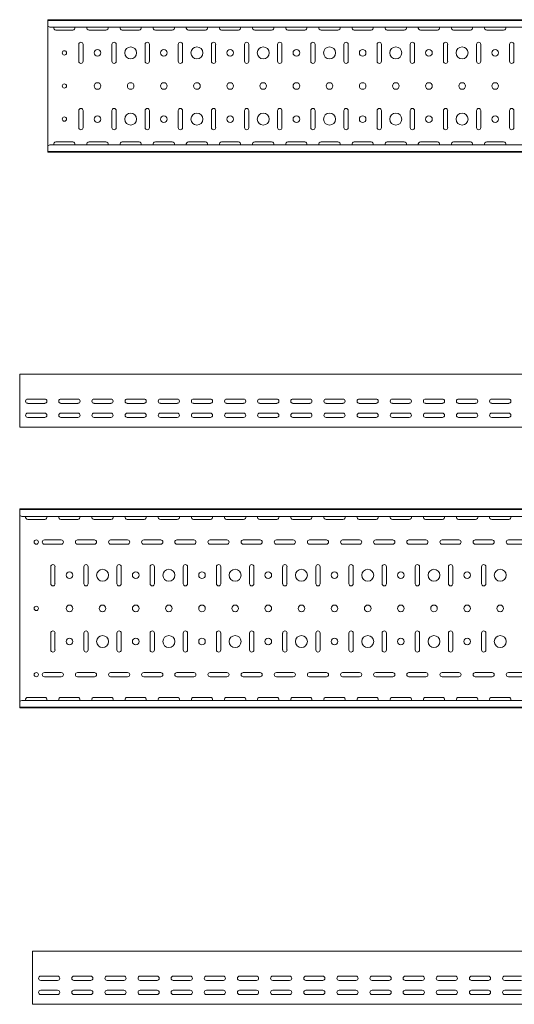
# Model space of a CAD drawing. Header units: millimetres. Extents: x -792 to 3872, y -6969 to -437.
# Tile 14 of 21: x 825 to 1572, y -3363 to -1877. Entities that reach past the tile are written whole.
import ezdxf

# ---------------------------------------------------------------- set-up
doc = ezdxf.new("R2010")
doc.units = ezdxf.units.MM

msp = doc.modelspace()

# ---------------------------------------------------------------- linework, layer by layer
at = {"color": 7, "linetype": 'Continuous', "lineweight": 15}
for p, q in [((3867.9, -1877.5), (867.9, -1877.5)), ((867.9, -1878.5), (867.9, -1877.5)), ((3867.9, -1878.5), (867.9, -1878.5)), ((867.9, -1886.9), (867.9, -1878.5)), ((867.9, -1887.3), (867.9, -1886.9)), ((867.9, -1887.3), (870.9, -1888.7)), ((867.9, -1887.3), (867.9, -2067.7)), ((3864.9, -1888.7), (870.9, -1888.7)), ((880.1, -1893.2), (905.6, -1893.2)), ((930.1, -1893.2), (955.6, -1893.2)), ((980.1, -1893.2), (1005.6, -1893.2)), ((1030.1, -1893.2), (1055.6, -1893.2)), ((1080.1, -1893.2), (1105.6, -1893.2)), ((1130.1, -1893.2), (1155.6, -1893.2)), ((1180.1, -1893.2), (1205.6, -1893.2)), ((1230.1, -1893.2), (1255.6, -1893.2)), ((1280.1, -1893.2), (1305.6, -1893.2)), ((1330.1, -1893.2), (1355.6, -1893.2)), ((1380.1, -1893.2), (1405.6, -1893.2)), ((1430.1, -1893.2), (1455.6, -1893.2)), ((1480.1, -1893.2), (1505.6, -1893.2)), ((1530.1, -1893.2), (1555.6, -1893.2)), ((914.6, -1914.7), (914.6, -1940.2)), ((921.1, -1940.2), (921.1, -1914.7)), ((964.6, -1914.7), (964.6, -1940.2)), ((971.1, -1940.2), (971.1, -1914.7)), ((1014.6, -1914.7), (1014.6, -1940.2)), ((1021.1, -1940.2), (1021.1, -1914.7)), ((1064.6, -1914.7), (1064.6, -1940.2)), ((1071.1, -1940.2), (1071.1, -1914.7)), ((1114.6, -1914.7), (1114.6, -1940.2)), ((1121.1, -1940.2), (1121.1, -1914.7)), ((1164.6, -1914.7), (1164.6, -1940.2)), ((1171.1, -1940.2), (1171.1, -1914.7)), ((1214.6, -1914.7), (1214.6, -1940.2)), ((1221.1, -1940.2), (1221.1, -1914.7)), ((1264.6, -1914.7), (1264.6, -1940.2)), ((1271.1, -1940.2), (1271.1, -1914.7)), ((1314.6, -1914.7), (1314.6, -1940.2)), ((1321.1, -1940.2), (1321.1, -1914.7)), ((1364.6, -1914.7), (1364.6, -1940.2)), ((1371.1, -1940.2), (1371.1, -1914.7)), ((1414.6, -1914.7), (1414.6, -1940.2)), ((1421.1, -1940.2), (1421.1, -1914.7)), ((1464.6, -1914.7), (1464.6, -1940.2)), ((1471.1, -1940.2), (1471.1, -1914.7)), ((1514.6, -1914.7), (1514.6, -1940.2)), ((1521.1, -1940.2), (1521.1, -1914.7)), ((1564.6, -1914.7), (1564.6, -1940.2)), ((1571.1, -1940.2), (1571.1, -1914.7)), ((914.6, -2014.7), (914.6, -2040.2)), ((921.1, -2040.2), (921.1, -2014.7)), ((964.6, -2014.7), (964.6, -2040.2)), ((971.1, -2040.2), (971.1, -2014.7)), ((1014.6, -2014.7), (1014.6, -2040.2)), ((1021.1, -2040.2), (1021.1, -2014.7)), ((1064.6, -2014.7), (1064.6, -2040.2)), ((1071.1, -2040.2), (1071.1, -2014.7)), ((1114.6, -2014.7), (1114.6, -2040.2)), ((1121.1, -2040.2), (1121.1, -2014.7)), ((1164.6, -2014.7), (1164.6, -2040.2)), ((1171.1, -2040.2), (1171.1, -2014.7)), ((1214.6, -2014.7), (1214.6, -2040.2)), ((1221.1, -2040.2), (1221.1, -2014.7)), ((1264.6, -2014.7), (1264.6, -2040.2)), ((1271.1, -2040.2), (1271.1, -2014.7)), ((1314.6, -2014.7), (1314.6, -2040.2)), ((1321.1, -2040.2), (1321.1, -2014.7)), ((1364.6, -2014.7), (1364.6, -2040.2)), ((1371.1, -2040.2), (1371.1, -2014.7)), ((1414.6, -2014.7), (1414.6, -2040.2)), ((1421.1, -2040.2), (1421.1, -2014.7)), ((1464.6, -2014.7), (1464.6, -2040.2)), ((1471.1, -2040.2), (1471.1, -2014.7)), ((1514.6, -2014.7), (1514.6, -2040.2)), ((1521.1, -2040.2), (1521.1, -2014.7)), ((1564.6, -2014.7), (1564.6, -2040.2)), ((1571.1, -2040.2), (1571.1, -2014.7)), ((905.6, -2061.7), (880.1, -2061.7)), ((955.6, -2061.7), (930.1, -2061.7)), ((1005.6, -2061.7), (980.1, -2061.7)), ((1055.6, -2061.7), (1030.1, -2061.7)), ((1105.6, -2061.7), (1080.1, -2061.7)), ((1155.6, -2061.7), (1130.1, -2061.7)), ((1205.6, -2061.7), (1180.1, -2061.7)), ((1255.6, -2061.7), (1230.1, -2061.7)), ((1305.6, -2061.7), (1280.1, -2061.7)), ((1355.6, -2061.7), (1330.1, -2061.7)), ((1405.6, -2061.7), (1380.1, -2061.7)), ((1455.6, -2061.7), (1430.1, -2061.7)), ((1505.6, -2061.7), (1480.1, -2061.7)), ((1555.6, -2061.7), (1530.1, -2061.7)), ((870.9, -2066.3), (867.9, -2067.7)), ((867.9, -2068), (867.9, -2067.7)), ((867.9, -2076.5), (867.9, -2068)), ((867.9, -2076.5), (3867.9, -2076.5)), ((867.9, -2077.5), (867.9, -2076.5)), ((3867.9, -2077.5), (867.9, -2077.5)), ((3864.9, -2066.3), (870.9, -2066.3)), ((3825.5, -2412.3), (825.5, -2412.3)), ((825.5, -2418.9), (825.5, -2412.3)), ((825.5, -2421.3), (825.5, -2418.9)), ((825.5, -2424.8), (825.5, -2421.3)), ((825.5, -2426.6), (825.5, -2424.8)), ((825.5, -2489.3), (825.5, -2426.6)), ((837.7, -2449.8), (863.2, -2449.8)), ((887.7, -2449.8), (913.2, -2449.8)), ((937.7, -2449.8), (963.2, -2449.8)), ((987.7, -2449.8), (1013.2, -2449.8)), ((1037.7, -2449.8), (1063.2, -2449.8)), ((1087.7, -2449.8), (1113.2, -2449.8)), ((1137.7, -2449.8), (1163.2, -2449.8)), ((1187.7, -2449.8), (1213.2, -2449.8)), ((1237.7, -2449.8), (1263.2, -2449.8)), ((1287.7, -2449.8), (1313.2, -2449.8)), ((1337.7, -2449.8), (1363.2, -2449.8)), ((1387.7, -2449.8), (1413.2, -2449.8)), ((1437.7, -2449.8), (1463.2, -2449.8)), ((1487.7, -2449.8), (1513.2, -2449.8)), ((1537.7, -2449.8), (1563.2, -2449.8)), ((863.2, -2456.3), (837.7, -2456.3)), ((913.2, -2456.3), (887.7, -2456.3)), ((963.2, -2456.3), (937.7, -2456.3)), ((1013.2, -2456.3), (987.7, -2456.3)), ((1063.2, -2456.3), (1037.7, -2456.3)), ((1113.2, -2456.3), (1087.7, -2456.3)), ((1163.2, -2456.3), (1137.7, -2456.3)), ((1213.2, -2456.3), (1187.7, -2456.3)), ((1263.2, -2456.3), (1237.7, -2456.3)), ((1313.2, -2456.3), (1287.7, -2456.3)), ((1363.2, -2456.3), (1337.7, -2456.3)), ((1413.2, -2456.3), (1387.7, -2456.3)), ((1463.2, -2456.3), (1437.7, -2456.3)), ((1513.2, -2456.3), (1487.7, -2456.3)), ((1563.2, -2456.3), (1537.7, -2456.3)), ((837.7, -2471), (863.2, -2471)), ((863.2, -2477.5), (837.7, -2477.5)), ((887.7, -2471), (913.2, -2471)), ((913.2, -2477.5), (887.7, -2477.5)), ((937.7, -2471), (963.2, -2471)), ((963.2, -2477.5), (937.7, -2477.5)), ((987.7, -2471), (1013.2, -2471)), ((1013.2, -2477.5), (987.7, -2477.5)), ((1037.7, -2471), (1063.2, -2471)), ((1063.2, -2477.5), (1037.7, -2477.5)), ((1087.7, -2471), (1113.2, -2471)), ((1113.2, -2477.5), (1087.7, -2477.5)), ((1137.7, -2471), (1163.2, -2471)), ((1163.2, -2477.5), (1137.7, -2477.5)), ((1187.7, -2471), (1213.2, -2471)), ((1213.2, -2477.5), (1187.7, -2477.5)), ((1237.7, -2471), (1263.2, -2471)), ((1263.2, -2477.5), (1237.7, -2477.5)), ((1287.7, -2471), (1313.2, -2471)), ((1313.2, -2477.5), (1287.7, -2477.5)), ((1337.7, -2471), (1363.2, -2471)), ((1363.2, -2477.5), (1337.7, -2477.5)), ((1387.7, -2471), (1413.2, -2471)), ((1413.2, -2477.5), (1387.7, -2477.5)), ((1437.7, -2471), (1463.2, -2471)), ((1463.2, -2477.5), (1437.7, -2477.5)), ((1487.7, -2471), (1513.2, -2471)), ((1513.2, -2477.5), (1487.7, -2477.5)), ((1537.7, -2471), (1563.2, -2471)), ((1563.2, -2477.5), (1537.7, -2477.5)), ((825.5, -2492.3), (825.5, -2489.3)), ((3825.5, -2492.3), (825.5, -2492.3)), ((3825.5, -2615.6), (825.5, -2615.6)), ((825.5, -2616.6), (825.5, -2615.6)), ((3825.5, -2616.6), (825.5, -2616.6)), ((825.5, -2625.1), (825.5, -2616.6)), ((825.5, -2625.4), (825.5, -2625.1)), ((825.5, -2625.4), (828.5, -2626.8)), ((825.5, -2625.4), (825.5, -2905.8)), ((3822.5, -2626.8), (828.5, -2626.8)), ((837.7, -2631.4), (863.2, -2631.4)), ((887.7, -2631.4), (913.2, -2631.4)), ((937.7, -2631.4), (963.2, -2631.4)), ((987.7, -2631.4), (1013.2, -2631.4)), ((1037.7, -2631.4), (1063.2, -2631.4)), ((1087.7, -2631.4), (1113.2, -2631.4)), ((1137.7, -2631.4), (1163.2, -2631.4)), ((1187.7, -2631.4), (1213.2, -2631.4)), ((1237.7, -2631.4), (1263.2, -2631.4)), ((1287.7, -2631.4), (1313.2, -2631.4)), ((1337.7, -2631.4), (1363.2, -2631.4)), ((1387.7, -2631.4), (1413.2, -2631.4)), ((1437.7, -2631.4), (1463.2, -2631.4)), ((1487.7, -2631.4), (1513.2, -2631.4)), ((1537.7, -2631.4), (1563.2, -2631.4)), ((888.2, -2662.4), (862.7, -2662.4)), ((862.7, -2668.9), (888.2, -2668.9)), ((938.2, -2662.4), (912.7, -2662.4)), ((912.7, -2668.9), (938.2, -2668.9)), ((988.2, -2662.4), (962.7, -2662.4)), ((962.7, -2668.9), (988.2, -2668.9)), ((1038.2, -2662.4), (1012.7, -2662.4)), ((1012.7, -2668.9), (1038.2, -2668.9)), ((1088.2, -2662.4), (1062.7, -2662.4)), ((1062.7, -2668.9), (1088.2, -2668.9)), ((1138.2, -2662.4), (1112.7, -2662.4)), ((1112.7, -2668.9), (1138.2, -2668.9)), ((1188.2, -2662.4), (1162.7, -2662.4)), ((1162.7, -2668.9), (1188.2, -2668.9)), ((1238.2, -2662.4), (1212.7, -2662.4)), ((1212.7, -2668.9), (1238.2, -2668.9)), ((1288.2, -2662.4), (1262.7, -2662.4)), ((1262.7, -2668.9), (1288.2, -2668.9)), ((1338.2, -2662.4), (1312.7, -2662.4)), ((1312.7, -2668.9), (1338.2, -2668.9)), ((1388.2, -2662.4), (1362.7, -2662.4)), ((1362.7, -2668.9), (1388.2, -2668.9)), ((1438.2, -2662.4), (1412.7, -2662.4)), ((1412.7, -2668.9), (1438.2, -2668.9)), ((1488.2, -2662.4), (1462.7, -2662.4)), ((1462.7, -2668.9), (1488.2, -2668.9)), ((1538.2, -2662.4), (1512.7, -2662.4)), ((1512.7, -2668.9), (1538.2, -2668.9)), ((1588.2, -2662.4), (1562.7, -2662.4)), ((1562.7, -2668.9), (1588.2, -2668.9)), ((872.2, -2702.9), (872.2, -2728.4)), ((878.7, -2728.4), (878.7, -2702.9)), ((922.2, -2702.9), (922.2, -2728.4)), ((928.7, -2728.4), (928.7, -2702.9)), ((972.2, -2702.9), (972.2, -2728.4)), ((978.7, -2728.4), (978.7, -2702.9)), ((1022.2, -2702.9), (1022.2, -2728.4)), ((1028.7, -2728.4), (1028.7, -2702.9)), ((1072.2, -2702.9), (1072.2, -2728.4)), ((1078.7, -2728.4), (1078.7, -2702.9)), ((1122.2, -2702.9), (1122.2, -2728.4)), ((1128.7, -2728.4), (1128.7, -2702.9)), ((1172.2, -2702.9), (1172.2, -2728.4)), ((1178.7, -2728.4), (1178.7, -2702.9)), ((1222.2, -2702.9), (1222.2, -2728.4)), ((1228.7, -2728.4), (1228.7, -2702.9)), ((1272.2, -2702.9), (1272.2, -2728.4)), ((1278.7, -2728.4), (1278.7, -2702.9)), ((1322.2, -2702.9), (1322.2, -2728.4)), ((1328.7, -2728.4), (1328.7, -2702.9)), ((1372.2, -2702.9), (1372.2, -2728.4)), ((1378.7, -2728.4), (1378.7, -2702.9)), ((1422.2, -2702.9), (1422.2, -2728.4)), ((1428.7, -2728.4), (1428.7, -2702.9)), ((1472.2, -2702.9), (1472.2, -2728.4)), ((1478.7, -2728.4), (1478.7, -2702.9)), ((1522.2, -2702.9), (1522.2, -2728.4)), ((1528.7, -2728.4), (1528.7, -2702.9)), ((872.2, -2802.9), (872.2, -2828.4)), ((878.7, -2828.4), (878.7, -2802.9)), ((922.2, -2802.9), (922.2, -2828.4)), ((928.7, -2828.4), (928.7, -2802.9)), ((972.2, -2802.9), (972.2, -2828.4)), ((978.7, -2828.4), (978.7, -2802.9)), ((1022.2, -2802.9), (1022.2, -2828.4)), ((1028.7, -2828.4), (1028.7, -2802.9)), ((1072.2, -2802.9), (1072.2, -2828.4)), ((1078.7, -2828.4), (1078.7, -2802.9)), ((1122.2, -2802.9), (1122.2, -2828.4)), ((1128.7, -2828.4), (1128.7, -2802.9)), ((1172.2, -2802.9), (1172.2, -2828.4)), ((1178.7, -2828.4), (1178.7, -2802.9)), ((1222.2, -2802.9), (1222.2, -2828.4)), ((1228.7, -2828.4), (1228.7, -2802.9)), ((1272.2, -2802.9), (1272.2, -2828.4)), ((1278.7, -2828.4), (1278.7, -2802.9)), ((1322.2, -2802.9), (1322.2, -2828.4)), ((1328.7, -2828.4), (1328.7, -2802.9)), ((1372.2, -2802.9), (1372.2, -2828.4)), ((1378.7, -2828.4), (1378.7, -2802.9)), ((1422.2, -2802.9), (1422.2, -2828.4)), ((1428.7, -2828.4), (1428.7, -2802.9)), ((1472.2, -2802.9), (1472.2, -2828.4)), ((1478.7, -2828.4), (1478.7, -2802.9)), ((1522.2, -2802.9), (1522.2, -2828.4)), ((1528.7, -2828.4), (1528.7, -2802.9)), ((888.2, -2862.4), (862.7, -2862.4)), ((938.2, -2862.4), (912.7, -2862.4)), ((988.2, -2862.4), (962.7, -2862.4)), ((1038.2, -2862.4), (1012.7, -2862.4)), ((1088.2, -2862.4), (1062.7, -2862.4)), ((1138.2, -2862.4), (1112.7, -2862.4)), ((1188.2, -2862.4), (1162.7, -2862.4)), ((1238.2, -2862.4), (1212.7, -2862.4)), ((1288.2, -2862.4), (1262.7, -2862.4)), ((1338.2, -2862.4), (1312.7, -2862.4)), ((1388.2, -2862.4), (1362.7, -2862.4)), ((1438.2, -2862.4), (1412.7, -2862.4)), ((1488.2, -2862.4), (1462.7, -2862.4)), ((1538.2, -2862.4), (1512.7, -2862.4)), ((1588.2, -2862.4), (1562.7, -2862.4)), ((862.7, -2868.9), (888.2, -2868.9)), ((912.7, -2868.9), (938.2, -2868.9)), ((962.7, -2868.9), (988.2, -2868.9)), ((1012.7, -2868.9), (1038.2, -2868.9)), ((1062.7, -2868.9), (1088.2, -2868.9)), ((1112.7, -2868.9), (1138.2, -2868.9)), ((1162.7, -2868.9), (1188.2, -2868.9)), ((1212.7, -2868.9), (1238.2, -2868.9)), ((1262.7, -2868.9), (1288.2, -2868.9)), ((1312.7, -2868.9), (1338.2, -2868.9)), ((1362.7, -2868.9), (1388.2, -2868.9)), ((1412.7, -2868.9), (1438.2, -2868.9)), ((1462.7, -2868.9), (1488.2, -2868.9)), ((1512.7, -2868.9), (1538.2, -2868.9)), ((1562.7, -2868.9), (1588.2, -2868.9)), ((828.5, -2904.4), (825.5, -2905.8)), ((825.5, -2906.2), (825.5, -2905.8)), ((825.5, -2914.6), (825.5, -2906.2)), ((3822.5, -2904.4), (828.5, -2904.4)), ((863.2, -2899.9), (837.7, -2899.9)), ((913.2, -2899.9), (887.7, -2899.9)), ((963.2, -2899.9), (937.7, -2899.9)), ((1013.2, -2899.9), (987.7, -2899.9)), ((1063.2, -2899.9), (1037.7, -2899.9)), ((1113.2, -2899.9), (1087.7, -2899.9)), ((1163.2, -2899.9), (1137.7, -2899.9)), ((1213.2, -2899.9), (1187.7, -2899.9)), ((1263.2, -2899.9), (1237.7, -2899.9)), ((1313.2, -2899.9), (1287.7, -2899.9)), ((1363.2, -2899.9), (1337.7, -2899.9)), ((1413.2, -2899.9), (1387.7, -2899.9)), ((1463.2, -2899.9), (1437.7, -2899.9)), ((1513.2, -2899.9), (1487.7, -2899.9)), ((1563.2, -2899.9), (1537.7, -2899.9)), ((825.5, -2914.6), (3825.5, -2914.6)), ((825.5, -2915.6), (825.5, -2914.6)), ((3825.5, -2915.6), (825.5, -2915.6)), ((3844.9, -3282.9), (844.9, -3282.9)), ((844.9, -3289.6), (844.9, -3282.9)), ((844.9, -3291.9), (844.9, -3289.6)), ((844.9, -3295.5), (844.9, -3291.9)), ((844.9, -3297.2), (844.9, -3295.5)), ((844.9, -3359.9), (844.9, -3297.2)), ((857.2, -3320.4), (882.7, -3320.4)), ((882.7, -3326.9), (857.2, -3326.9)), ((907.2, -3320.4), (932.7, -3320.4)), ((932.7, -3326.9), (907.2, -3326.9)), ((957.2, -3320.4), (982.7, -3320.4)), ((982.7, -3326.9), (957.2, -3326.9)), ((1007.2, -3320.4), (1032.7, -3320.4)), ((1032.7, -3326.9), (1007.2, -3326.9)), ((1057.2, -3320.4), (1082.7, -3320.4)), ((1082.7, -3326.9), (1057.2, -3326.9)), ((1107.2, -3320.4), (1132.7, -3320.4)), ((1132.7, -3326.9), (1107.2, -3326.9)), ((1157.2, -3320.4), (1182.7, -3320.4)), ((1182.7, -3326.9), (1157.2, -3326.9)), ((1207.2, -3320.4), (1232.7, -3320.4)), ((1232.7, -3326.9), (1207.2, -3326.9)), ((1257.2, -3320.4), (1282.7, -3320.4)), ((1282.7, -3326.9), (1257.2, -3326.9)), ((1307.2, -3320.4), (1332.7, -3320.4)), ((1332.7, -3326.9), (1307.2, -3326.9)), ((1357.2, -3320.4), (1382.7, -3320.4)), ((1382.7, -3326.9), (1357.2, -3326.9)), ((1407.2, -3320.4), (1432.7, -3320.4)), ((1432.7, -3326.9), (1407.2, -3326.9)), ((1457.2, -3320.4), (1482.7, -3320.4)), ((1482.7, -3326.9), (1457.2, -3326.9)), ((1507.2, -3320.4), (1532.7, -3320.4)), ((1532.7, -3326.9), (1507.2, -3326.9)), ((1557.2, -3320.4), (1582.7, -3320.4)), ((1582.7, -3326.9), (1557.2, -3326.9)), ((857.2, -3341.7), (882.7, -3341.7)), ((907.2, -3341.7), (932.7, -3341.7)), ((957.2, -3341.7), (982.7, -3341.7)), ((1007.2, -3341.7), (1032.7, -3341.7)), ((1057.2, -3341.7), (1082.7, -3341.7)), ((1107.2, -3341.7), (1132.7, -3341.7)), ((1157.2, -3341.7), (1182.7, -3341.7)), ((1207.2, -3341.7), (1232.7, -3341.7)), ((1257.2, -3341.7), (1282.7, -3341.7)), ((1307.2, -3341.7), (1332.7, -3341.7)), ((1357.2, -3341.7), (1382.7, -3341.7)), ((1407.2, -3341.7), (1432.7, -3341.7)), ((1457.2, -3341.7), (1482.7, -3341.7)), ((1507.2, -3341.7), (1532.7, -3341.7)), ((1557.2, -3341.7), (1582.7, -3341.7)), ((882.7, -3348.2), (857.2, -3348.2)), ((932.7, -3348.2), (907.2, -3348.2)), ((982.7, -3348.2), (957.2, -3348.2)), ((1032.7, -3348.2), (1007.2, -3348.2)), ((1082.7, -3348.2), (1057.2, -3348.2)), ((1132.7, -3348.2), (1107.2, -3348.2)), ((1182.7, -3348.2), (1157.2, -3348.2)), ((1232.7, -3348.2), (1207.2, -3348.2)), ((1282.7, -3348.2), (1257.2, -3348.2)), ((1332.7, -3348.2), (1307.2, -3348.2)), ((1382.7, -3348.2), (1357.2, -3348.2)), ((1432.7, -3348.2), (1407.2, -3348.2)), ((1482.7, -3348.2), (1457.2, -3348.2)), ((1532.7, -3348.2), (1507.2, -3348.2)), ((1582.7, -3348.2), (1557.2, -3348.2)), ((844.9, -3362.9), (844.9, -3359.9)), ((3844.9, -3362.9), (844.9, -3362.9))]:
    msp.add_line(p, q, dxfattribs=at)
for centre, radius in [((892.9, -1927.5), 3.25), ((942.9, -1927.5), 5), ((992.9, -1927.5), 9), ((1042.9, -1927.5), 5), ((1092.9, -1927.5), 9), ((1142.9, -1927.5), 5), ((1192.9, -1927.5), 9), ((1242.9, -1927.5), 5), ((1292.9, -1927.5), 9), ((1342.9, -1927.5), 5), ((1392.9, -1927.5), 9), ((1442.9, -1927.5), 5), ((1492.9, -1927.5), 9), ((1542.9, -1927.5), 5), ((892.9, -1977.5), 3.25), ((942.9, -1977.5), 5), ((992.9, -1977.5), 5), ((1042.9, -1977.5), 5), ((1092.9, -1977.5), 5), ((1142.9, -1977.5), 5), ((1192.9, -1977.5), 5), ((1242.9, -1977.5), 5), ((1292.9, -1977.5), 5), ((1342.9, -1977.5), 5), ((1392.9, -1977.5), 5), ((1442.9, -1977.5), 5), ((1492.9, -1977.5), 5), ((1542.9, -1977.5), 5), ((992.9, -2027.5), 9), ((1092.9, -2027.5), 9), ((1192.9, -2027.5), 9), ((1292.9, -2027.5), 9), ((1392.9, -2027.5), 9), ((1492.9, -2027.5), 9), ((892.9, -2027.5), 3.25), ((942.9, -2027.5), 5), ((1042.9, -2027.5), 5), ((1142.9, -2027.5), 5), ((1242.9, -2027.5), 5), ((1342.9, -2027.5), 5), ((1442.9, -2027.5), 5), ((1542.9, -2027.5), 5), ((850.5, -2665.6), 3.25), ((900.5, -2715.6), 5), ((950.5, -2715.6), 9), ((1000.5, -2715.6), 5), ((1050.5, -2715.6), 9), ((1100.5, -2715.6), 5), ((1150.5, -2715.6), 9), ((1200.5, -2715.6), 5), ((1250.5, -2715.6), 9), ((1300.5, -2715.6), 5), ((1350.5, -2715.6), 9), ((1400.5, -2715.6), 5), ((1450.5, -2715.6), 9), ((1500.5, -2715.6), 5), ((1550.5, -2715.6), 9), ((850.5, -2765.6), 3.25), ((900.5, -2765.6), 5), ((950.5, -2765.6), 5), ((1000.5, -2765.6), 5), ((1050.5, -2765.6), 5), ((1100.5, -2765.6), 5), ((1150.5, -2765.6), 5), ((1200.5, -2765.6), 5), ((1250.5, -2765.6), 5), ((1300.5, -2765.6), 5), ((1350.5, -2765.6), 5), ((1400.5, -2765.6), 5), ((1450.5, -2765.6), 5), ((1500.5, -2765.6), 5), ((1550.5, -2765.6), 5), ((950.5, -2815.6), 9), ((1050.5, -2815.6), 9), ((1150.5, -2815.6), 9), ((1250.5, -2815.6), 9), ((1350.5, -2815.6), 9), ((1450.5, -2815.6), 9), ((1550.5, -2815.6), 9), ((900.5, -2815.6), 5), ((1000.5, -2815.6), 5), ((1100.5, -2815.6), 5), ((1200.5, -2815.6), 5), ((1300.5, -2815.6), 5), ((1400.5, -2815.6), 5), ((1500.5, -2815.6), 5), ((850.5, -2865.6), 3.25)]:
    msp.add_circle(centre, radius, dxfattribs=at)
for centre, start, end in [((880.1, -1890), 156.6479, 270), ((905.6, -1890), 270, 23.3521), ((930.1, -1890), 156.6479, 270), ((955.6, -1890), 270, 23.3521), ((980.1, -1890), 156.6479, 270), ((1005.6, -1890), 270, 23.3521), ((1030.1, -1890), 156.6479, 270), ((1055.6, -1890), 270, 23.3521), ((1080.1, -1890), 156.6479, 270), ((1105.6, -1890), 270, 23.3521), ((1130.1, -1890), 156.6479, 270), ((1155.6, -1890), 270, 23.3521), ((1180.1, -1890), 156.6479, 270), ((1205.6, -1890), 270, 23.3521), ((1230.1, -1890), 156.6479, 270), ((1255.6, -1890), 270, 23.3521), ((1280.1, -1890), 156.6479, 270), ((1305.6, -1890), 270, 23.3521), ((1330.1, -1890), 156.6479, 270), ((1355.6, -1890), 270, 23.3521), ((1380.1, -1890), 156.6479, 270), ((1405.6, -1890), 270, 23.3521), ((1430.1, -1890), 156.6479, 270), ((1455.6, -1890), 270, 23.3521), ((1480.1, -1890), 156.6479, 270), ((1505.6, -1890), 270, 23.3521), ((1530.1, -1890), 156.6479, 270), ((1555.6, -1890), 270, 23.3521), ((917.9, -1914.7), 0, 180), ((967.9, -1914.7), 0, 180), ((1017.9, -1914.7), 0, 180), ((1067.9, -1914.7), 0, 180), ((1117.9, -1914.7), 0, 180), ((1167.9, -1914.7), 0, 180), ((1217.9, -1914.7), 0, 180), ((1267.9, -1914.7), 0, 180), ((1317.9, -1914.7), 0, 180), ((1367.9, -1914.7), 0, 180), ((1417.9, -1914.7), 0, 180), ((1467.9, -1914.7), 0, 180), ((1517.9, -1914.7), 0, 180), ((1567.9, -1914.7), 0, 180), ((917.9, -1940.2), 180, 0), ((967.9, -1940.2), 180, 0), ((1017.9, -1940.2), 180, 0), ((1067.9, -1940.2), 180, 0), ((1117.9, -1940.2), 180, 0), ((1167.9, -1940.2), 180, 0), ((1217.9, -1940.2), 180, 0), ((1267.9, -1940.2), 180, 0), ((1317.9, -1940.2), 180, 0), ((1367.9, -1940.2), 180, 0), ((1417.9, -1940.2), 180, 0), ((1467.9, -1940.2), 180, 0), ((1517.9, -1940.2), 180, 0), ((1567.9, -1940.2), 180, 0), ((917.9, -2014.7), 0, 180), ((967.9, -2014.7), 0, 180), ((1017.9, -2014.7), 0, 180), ((1067.9, -2014.7), 0, 180), ((1117.9, -2014.7), 0, 180), ((1167.9, -2014.7), 0, 180), ((1217.9, -2014.7), 0, 180), ((1267.9, -2014.7), 0, 180), ((1317.9, -2014.7), 0, 180), ((1367.9, -2014.7), 0, 180), ((1417.9, -2014.7), 0, 180), ((1467.9, -2014.7), 0, 180), ((1517.9, -2014.7), 0, 180), ((1567.9, -2014.7), 0, 180), ((917.9, -2040.2), 180, 0), ((967.9, -2040.2), 180, 0), ((1017.9, -2040.2), 180, 0), ((1067.9, -2040.2), 180, 0), ((1117.9, -2040.2), 180, 0), ((1167.9, -2040.2), 180, 0), ((1217.9, -2040.2), 180, 0), ((1267.9, -2040.2), 180, 0), ((1317.9, -2040.2), 180, 0), ((1367.9, -2040.2), 180, 0), ((1417.9, -2040.2), 180, 0), ((1467.9, -2040.2), 180, 0), ((1517.9, -2040.2), 180, 0), ((1567.9, -2040.2), 180, 0), ((880.1, -2065), 90, 203.3521), ((905.6, -2065), 336.6479, 90), ((930.1, -2065), 90, 203.3521), ((955.6, -2065), 336.6479, 90), ((980.1, -2065), 90, 203.3521), ((1005.6, -2065), 336.6479, 90), ((1030.1, -2065), 90, 203.3521), ((1055.6, -2065), 336.6479, 90), ((1080.1, -2065), 90, 203.3521), ((1105.6, -2065), 336.6479, 90), ((1130.1, -2065), 90, 203.3521), ((1155.6, -2065), 336.6479, 90), ((1180.1, -2065), 90, 203.3521), ((1205.6, -2065), 336.6479, 90), ((1230.1, -2065), 90, 203.3521), ((1255.6, -2065), 336.6479, 90), ((1280.1, -2065), 90, 203.3521), ((1305.6, -2065), 336.6479, 90), ((1330.1, -2065), 90, 203.3521), ((1355.6, -2065), 336.6479, 90), ((1380.1, -2065), 90, 203.3521), ((1405.6, -2065), 336.6479, 90), ((1430.1, -2065), 90, 203.3521), ((1455.6, -2065), 336.6479, 90), ((1480.1, -2065), 90, 203.3521), ((1505.6, -2065), 336.6479, 90), ((1530.1, -2065), 90, 203.3521), ((1555.6, -2065), 336.6479, 90), ((837.7, -2453), 90, 270), ((863.2, -2453), 270, 90), ((887.7, -2453), 90, 270), ((913.2, -2453), 270, 90), ((937.7, -2453), 90, 270), ((963.2, -2453), 270, 90), ((987.7, -2453), 90, 270), ((1013.2, -2453), 270, 90), ((1037.7, -2453), 90, 270), ((1063.2, -2453), 270, 90), ((1087.7, -2453), 90, 270), ((1113.2, -2453), 270, 90), ((1137.7, -2453), 90, 270), ((1163.2, -2453), 270, 90), ((1187.7, -2453), 90, 270), ((1213.2, -2453), 270, 90), ((1237.7, -2453), 90, 270), ((1263.2, -2453), 270, 90), ((1287.7, -2453), 90, 270), ((1313.2, -2453), 270, 90), ((1337.7, -2453), 90, 270), ((1363.2, -2453), 270, 90), ((1387.7, -2453), 90, 270), ((1413.2, -2453), 270, 90), ((1437.7, -2453), 90, 270), ((1463.2, -2453), 270, 90), ((1487.7, -2453), 90, 270), ((1513.2, -2453), 270, 90), ((1537.7, -2453), 90, 270), ((1563.2, -2453), 270, 90), ((837.7, -2474.3), 90, 270), ((863.2, -2474.3), 270, 90), ((887.7, -2474.3), 90, 270), ((913.2, -2474.3), 270, 90), ((937.7, -2474.3), 90, 270), ((963.2, -2474.3), 270, 90), ((987.7, -2474.3), 90, 270), ((1013.2, -2474.3), 270, 90), ((1037.7, -2474.3), 90, 270), ((1063.2, -2474.3), 270, 90), ((1087.7, -2474.3), 90, 270), ((1113.2, -2474.3), 270, 90), ((1137.7, -2474.3), 90, 270), ((1163.2, -2474.3), 270, 90), ((1187.7, -2474.3), 90, 270), ((1213.2, -2474.3), 270, 90), ((1237.7, -2474.3), 90, 270), ((1263.2, -2474.3), 270, 90), ((1287.7, -2474.3), 90, 270), ((1313.2, -2474.3), 270, 90), ((1337.7, -2474.3), 90, 270), ((1363.2, -2474.3), 270, 90), ((1387.7, -2474.3), 90, 270), ((1413.2, -2474.3), 270, 90), ((1437.7, -2474.3), 90, 270), ((1463.2, -2474.3), 270, 90), ((1487.7, -2474.3), 90, 270), ((1513.2, -2474.3), 270, 90), ((1537.7, -2474.3), 90, 270), ((1563.2, -2474.3), 270, 90), ((837.7, -2628.1), 156.6479, 270), ((863.2, -2628.1), 270, 23.3521), ((887.7, -2628.1), 156.6479, 270), ((913.2, -2628.1), 270, 23.3521), ((937.7, -2628.1), 156.6479, 270), ((963.2, -2628.1), 270, 23.3521), ((987.7, -2628.1), 156.6479, 270), ((1013.2, -2628.1), 270, 23.3521), ((1037.7, -2628.1), 156.6479, 270), ((1063.2, -2628.1), 270, 23.3521), ((1087.7, -2628.1), 156.6479, 270), ((1113.2, -2628.1), 270, 23.3521), ((1137.7, -2628.1), 156.6479, 270), ((1163.2, -2628.1), 270, 23.3521), ((1187.7, -2628.1), 156.6479, 270), ((1213.2, -2628.1), 270, 23.3521), ((1237.7, -2628.1), 156.6479, 270), ((1263.2, -2628.1), 270, 23.3521), ((1287.7, -2628.1), 156.6479, 270), ((1313.2, -2628.1), 270, 23.3521), ((1337.7, -2628.1), 156.6479, 270), ((1363.2, -2628.1), 270, 23.3521), ((1387.7, -2628.1), 156.6479, 270), ((1413.2, -2628.1), 270, 23.3521), ((1437.7, -2628.1), 156.6479, 270), ((1463.2, -2628.1), 270, 23.3521), ((1487.7, -2628.1), 156.6479, 270), ((1513.2, -2628.1), 270, 23.3521), ((1537.7, -2628.1), 156.6479, 270), ((1563.2, -2628.1), 270, 23.3521), ((862.7, -2665.6), 90, 270), ((888.2, -2665.6), 270, 90), ((912.7, -2665.6), 90, 270), ((938.2, -2665.6), 270, 90), ((962.7, -2665.6), 90, 270), ((988.2, -2665.6), 270, 90), ((1012.7, -2665.6), 90, 270), ((1038.2, -2665.6), 270, 90), ((1062.7, -2665.6), 90, 270), ((1088.2, -2665.6), 270, 90), ((1112.7, -2665.6), 90, 270), ((1138.2, -2665.6), 270, 90), ((1162.7, -2665.6), 90, 270), ((1188.2, -2665.6), 270, 90), ((1212.7, -2665.6), 90, 270), ((1238.2, -2665.6), 270, 90), ((1262.7, -2665.6), 90, 270), ((1288.2, -2665.6), 270, 90), ((1312.7, -2665.6), 90, 270), ((1338.2, -2665.6), 270, 90), ((1362.7, -2665.6), 90, 270), ((1388.2, -2665.6), 270, 90), ((1412.7, -2665.6), 90, 270), ((1438.2, -2665.6), 270, 90), ((1462.7, -2665.6), 90, 270), ((1488.2, -2665.6), 270, 90), ((1512.7, -2665.6), 90, 270), ((1538.2, -2665.6), 270, 90), ((1562.7, -2665.6), 90, 270), ((875.5, -2702.9), 0, 180), ((925.5, -2702.9), 0, 180), ((975.5, -2702.9), 0, 180), ((1025.5, -2702.9), 0, 180), ((1075.5, -2702.9), 0, 180), ((1125.5, -2702.9), 0, 180), ((1175.5, -2702.9), 0, 180), ((1225.5, -2702.9), 0, 180), ((1275.5, -2702.9), 0, 180), ((1325.5, -2702.9), 0, 180), ((1375.5, -2702.9), 0, 180), ((1425.5, -2702.9), 0, 180), ((1475.5, -2702.9), 0, 180), ((1525.5, -2702.9), 0, 180), ((875.5, -2728.4), 180, 0), ((925.5, -2728.4), 180, 0), ((975.5, -2728.4), 180, 0), ((1025.5, -2728.4), 180, 0), ((1075.5, -2728.4), 180, 0), ((1125.5, -2728.4), 180, 0), ((1175.5, -2728.4), 180, 0), ((1225.5, -2728.4), 180, 0), ((1275.5, -2728.4), 180, 0), ((1325.5, -2728.4), 180, 0), ((1375.5, -2728.4), 180, 0), ((1425.5, -2728.4), 180, 0), ((1475.5, -2728.4), 180, 0), ((1525.5, -2728.4), 180, 0), ((875.5, -2802.9), 0, 180), ((925.5, -2802.9), 0, 180), ((975.5, -2802.9), 0, 180), ((1025.5, -2802.9), 0, 180), ((1075.5, -2802.9), 0, 180), ((1125.5, -2802.9), 0, 180), ((1175.5, -2802.9), 0, 180), ((1225.5, -2802.9), 0, 180), ((1275.5, -2802.9), 0, 180), ((1325.5, -2802.9), 0, 180), ((1375.5, -2802.9), 0, 180), ((1425.5, -2802.9), 0, 180), ((1475.5, -2802.9), 0, 180), ((1525.5, -2802.9), 0, 180), ((875.5, -2828.4), 180, 0), ((925.5, -2828.4), 180, 0), ((975.5, -2828.4), 180, 0), ((1025.5, -2828.4), 180, 0), ((1075.5, -2828.4), 180, 0), ((1125.5, -2828.4), 180, 0), ((1175.5, -2828.4), 180, 0), ((1225.5, -2828.4), 180, 0), ((1275.5, -2828.4), 180, 0), ((1325.5, -2828.4), 180, 0), ((1375.5, -2828.4), 180, 0), ((1425.5, -2828.4), 180, 0), ((1475.5, -2828.4), 180, 0), ((1525.5, -2828.4), 180, 0), ((862.7, -2865.6), 90, 270), ((888.2, -2865.6), 270, 90), ((912.7, -2865.6), 90, 270), ((938.2, -2865.6), 270, 90), ((962.7, -2865.6), 90, 270), ((988.2, -2865.6), 270, 90), ((1012.7, -2865.6), 90, 270), ((1038.2, -2865.6), 270, 90), ((1062.7, -2865.6), 90, 270), ((1088.2, -2865.6), 270, 90), ((1112.7, -2865.6), 90, 270), ((1138.2, -2865.6), 270, 90), ((1162.7, -2865.6), 90, 270), ((1188.2, -2865.6), 270, 90), ((1212.7, -2865.6), 90, 270), ((1238.2, -2865.6), 270, 90), ((1262.7, -2865.6), 90, 270), ((1288.2, -2865.6), 270, 90), ((1312.7, -2865.6), 90, 270), ((1338.2, -2865.6), 270, 90), ((1362.7, -2865.6), 90, 270), ((1388.2, -2865.6), 270, 90), ((1412.7, -2865.6), 90, 270), ((1438.2, -2865.6), 270, 90), ((1462.7, -2865.6), 90, 270), ((1488.2, -2865.6), 270, 90), ((1512.7, -2865.6), 90, 270), ((1538.2, -2865.6), 270, 90), ((1562.7, -2865.6), 90, 270), ((837.7, -2903.1), 90, 203.3521), ((863.2, -2903.1), 336.6479, 90), ((887.7, -2903.1), 90, 203.3521), ((913.2, -2903.1), 336.6479, 90), ((937.7, -2903.1), 90, 203.3521), ((963.2, -2903.1), 336.6479, 90), ((987.7, -2903.1), 90, 203.3521), ((1013.2, -2903.1), 336.6479, 90), ((1037.7, -2903.1), 90, 203.3521), ((1063.2, -2903.1), 336.6479, 90), ((1087.7, -2903.1), 90, 203.3521), ((1113.2, -2903.1), 336.6479, 90), ((1137.7, -2903.1), 90, 203.3521), ((1163.2, -2903.1), 336.6479, 90), ((1187.7, -2903.1), 90, 203.3521), ((1213.2, -2903.1), 336.6479, 90), ((1237.7, -2903.1), 90, 203.3521), ((1263.2, -2903.1), 336.6479, 90), ((1287.7, -2903.1), 90, 203.3521), ((1313.2, -2903.1), 336.6479, 90), ((1337.7, -2903.1), 90, 203.3521), ((1363.2, -2903.1), 336.6479, 90), ((1387.7, -2903.1), 90, 203.3521), ((1413.2, -2903.1), 336.6479, 90), ((1437.7, -2903.1), 90, 203.3521), ((1463.2, -2903.1), 336.6479, 90), ((1487.7, -2903.1), 90, 203.3521), ((1513.2, -2903.1), 336.6479, 90), ((1537.7, -2903.1), 90, 203.3521), ((1563.2, -2903.1), 336.6479, 90), ((857.2, -3323.7), 90, 270), ((882.7, -3323.7), 270, 90), ((907.2, -3323.7), 90, 270), ((932.7, -3323.7), 270, 90), ((957.2, -3323.7), 90, 270), ((982.7, -3323.7), 270, 90), ((1007.2, -3323.7), 90, 270), ((1032.7, -3323.7), 270, 90), ((1057.2, -3323.7), 90, 270), ((1082.7, -3323.7), 270, 90), ((1107.2, -3323.7), 90, 270), ((1132.7, -3323.7), 270, 90), ((1157.2, -3323.7), 90, 270), ((1182.7, -3323.7), 270, 90), ((1207.2, -3323.7), 90, 270), ((1232.7, -3323.7), 270, 90), ((1257.2, -3323.7), 90, 270), ((1282.7, -3323.7), 270, 90), ((1307.2, -3323.7), 90, 270), ((1332.7, -3323.7), 270, 90), ((1357.2, -3323.7), 90, 270), ((1382.7, -3323.7), 270, 90), ((1407.2, -3323.7), 90, 270), ((1432.7, -3323.7), 270, 90), ((1457.2, -3323.7), 90, 270), ((1482.7, -3323.7), 270, 90), ((1507.2, -3323.7), 90, 270), ((1532.7, -3323.7), 270, 90), ((1557.2, -3323.7), 90, 270), ((857.2, -3344.9), 90, 270), ((882.7, -3344.9), 270, 90), ((907.2, -3344.9), 90, 270), ((932.7, -3344.9), 270, 90), ((957.2, -3344.9), 90, 270), ((982.7, -3344.9), 270, 90), ((1007.2, -3344.9), 90, 270), ((1032.7, -3344.9), 270, 90), ((1057.2, -3344.9), 90, 270), ((1082.7, -3344.9), 270, 90), ((1107.2, -3344.9), 90, 270), ((1132.7, -3344.9), 270, 90), ((1157.2, -3344.9), 90, 270), ((1182.7, -3344.9), 270, 90), ((1207.2, -3344.9), 90, 270), ((1232.7, -3344.9), 270, 90), ((1257.2, -3344.9), 90, 270), ((1282.7, -3344.9), 270, 90), ((1307.2, -3344.9), 90, 270), ((1332.7, -3344.9), 270, 90), ((1357.2, -3344.9), 90, 270), ((1382.7, -3344.9), 270, 90), ((1407.2, -3344.9), 90, 270), ((1432.7, -3344.9), 270, 90), ((1457.2, -3344.9), 90, 270), ((1482.7, -3344.9), 270, 90), ((1507.2, -3344.9), 90, 270), ((1532.7, -3344.9), 270, 90), ((1557.2, -3344.9), 90, 270)]:
    msp.add_arc(centre, 3.25, start, end, dxfattribs=at)

doc.saveas('drawing.dxf')
